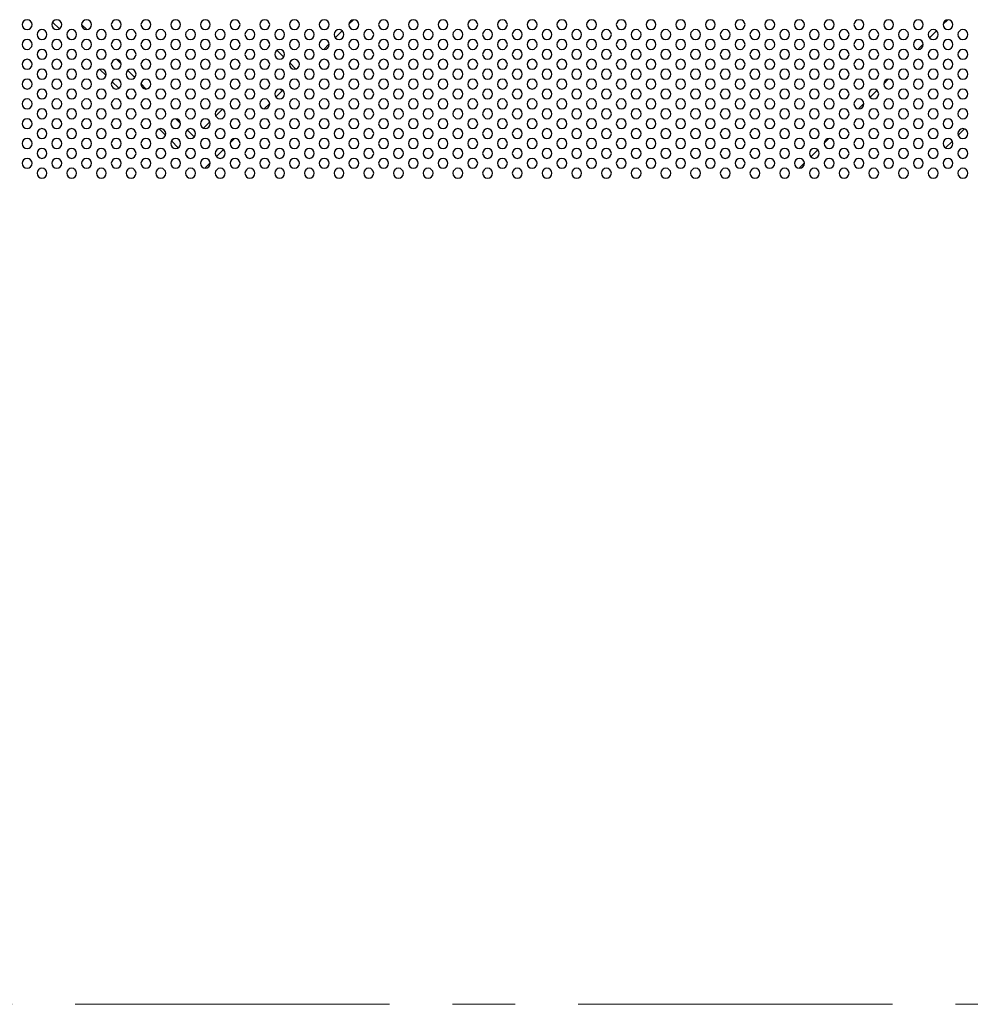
# Model space of a CAD drawing. Header units: millimetres. Extents: x 0 to 1118, y 0 to 864.
# Tile 89 of 256: x 881 to 919, y 362 to 402. Entities that reach past the tile are written whole.
import ezdxf

# ---------------------------------------------------------------- set-up
doc = ezdxf.new("R2010")
doc.units = ezdxf.units.MM
doc.linetypes.add('CENTERX2', pattern=[20.32, 12.7, -2.54, 2.54, -2.54])

msp = doc.modelspace()

# ---------------------------------------------------------------- linework, layer by layer
at = {"color": 7, "linetype": 'Continuous', "lineweight": 25}
for p, q in [((881.981, 401.6207), (882.2553, 401.3464)), ((893.9538, 401.5403), (894.1304, 401.7168)), ((917.9531, 401.5327), (918.1379, 401.7175)), ((883.3648, 401.3184), (883.153, 401.5302)), ((893.4011, 400.9875), (893.6831, 401.2695)), ((917.4043, 400.9838), (917.6868, 401.2663)), ((882.5744, 401.0273), (882.6619, 400.9398)), ((890.6307, 400.9021), (890.7367, 400.7961)), ((891.0457, 400.4871), (891.3217, 400.2112)), ((892.9326, 400.519), (893.1516, 400.738)), ((916.9389, 400.5185), (917.1521, 400.7317)), ((884.7522, 399.931), (884.5656, 400.1176)), ((883.8928, 399.7089), (884.1434, 399.4582)), ((885.3002, 399.383), (885.0176, 399.6656)), ((891.5602, 399.9726), (891.8072, 399.7256)), ((915.5531, 399.1327), (915.7379, 399.3175)), ((884.381, 399.2207), (884.6553, 398.9464)), ((885.7648, 398.9184), (885.553, 399.1302)), ((891.0011, 398.5875), (891.2522, 398.8386)), ((891.2522, 398.8386), (891.1739, 398.9169)), ((915.0043, 398.5838), (915.2868, 398.8663)), ((884.9744, 398.6273), (885.0619, 398.5398)), ((888.8398, 398.098), (888.5726, 397.8308)), ((890.5326, 398.119), (890.7516, 398.338)), ((914.5389, 398.1185), (914.7521, 398.3317)), ((887.1522, 397.531), (886.9656, 397.7176)), ((886.2928, 397.3089), (886.5434, 397.0582)), ((887.7002, 396.983), (887.4176, 397.2656)), ((888.3371, 397.5953), (888.0753, 397.3335)), ((918.5637, 397.0522), (918.8184, 397.3069)), ((889.1538, 396.7403), (889.3304, 396.9168)), ((913.1531, 396.7327), (913.3379, 396.9175)), ((886.781, 396.8207), (887.0553, 396.5464)), ((888.6011, 396.1875), (888.8831, 396.4695)), ((912.6043, 396.1838), (912.8868, 396.4663)), ((918.055, 396.5434), (918.3272, 396.8156)), ((887.3744, 396.2273), (887.4619, 396.1398)), ((917.6625, 396.1509), (917.7197, 396.2081)), ((888.1326, 395.719), (888.3516, 395.938)), ((912.1389, 395.7185), (912.3521, 395.9317))]:
    msp.add_line(p, q, dxfattribs=at)
at = {"color": 7, "linetype": 'CENTERX2', "lineweight": 18}
msp.add_line((956.5515, 361.9543), (796.5515, 361.9543), dxfattribs=at)
at = {"color": 7, "linetype": 'Continuous', "lineweight": 25}
for centre, start, end in [((880.9526, 401.518), 0, 180), ((882.1526, 401.518), 0, 180), ((883.3526, 401.518), 0, 180), ((884.5526, 401.518), 0, 180), ((885.7526, 401.518), 0, 180), ((886.9526, 401.518), 0, 180), ((888.1526, 401.518), 0, 180), ((889.3526, 401.518), 0, 180), ((890.5526, 401.518), 0, 180), ((891.7526, 401.518), 0, 180), ((892.9526, 401.518), 0, 180), ((894.1526, 401.518), 0, 180), ((895.3526, 401.518), 0, 180), ((896.5526, 401.518), 0, 180), ((897.7526, 401.518), 0, 180), ((898.9526, 401.518), 0, 180), ((900.1526, 401.518), 0, 180), ((901.3526, 401.518), 0, 180), ((902.5526, 401.518), 0, 180), ((903.7526, 401.518), 0, 180), ((904.9526, 401.518), 0, 180), ((906.1526, 401.518), 0, 180), ((907.3526, 401.518), 0, 180), ((908.5526, 401.518), 0, 180), ((909.7526, 401.518), 0, 180), ((910.9526, 401.518), 0, 180), ((912.1526, 401.518), 0, 180), ((913.3526, 401.518), 0, 180), ((914.5526, 401.518), 0, 180), ((915.7526, 401.518), 0, 180), ((916.9526, 401.518), 0, 180), ((918.1526, 401.518), 0, 180), ((880.9526, 401.518), 180, 0), ((881.5526, 401.118), 0, 180), ((882.1526, 401.518), 180, 0), ((882.7526, 401.118), 0, 180), ((883.3526, 401.518), 180, 0), ((883.9526, 401.118), 0, 180), ((884.5526, 401.518), 180, 0), ((885.1526, 401.118), 0, 180), ((885.7526, 401.518), 180, 0), ((886.3526, 401.118), 0, 180), ((886.9526, 401.518), 180, 0), ((887.5526, 401.118), 0, 180), ((888.1526, 401.518), 180, 0), ((888.7526, 401.118), 0, 180), ((889.3526, 401.518), 180, 0), ((889.9526, 401.118), 0, 180), ((890.5526, 401.518), 180, 0), ((891.1526, 401.118), 0, 180), ((891.7526, 401.518), 180, 0), ((892.3526, 401.118), 0, 180), ((892.9526, 401.518), 180, 0), ((893.5526, 401.118), 0, 180), ((894.1526, 401.518), 180, 0), ((894.7526, 401.118), 0, 180), ((895.3526, 401.518), 180, 0), ((895.9526, 401.118), 0, 180), ((896.5526, 401.518), 180, 0), ((897.1526, 401.118), 0, 180), ((897.7526, 401.518), 180, 0), ((898.3526, 401.118), 0, 180), ((898.9526, 401.518), 180, 0), ((899.5526, 401.118), 0, 180), ((900.1526, 401.518), 180, 0), ((900.7526, 401.118), 0, 180), ((901.3526, 401.518), 180, 0), ((901.9526, 401.118), 0, 180), ((902.5526, 401.518), 180, 0), ((903.1526, 401.118), 0, 180), ((903.7526, 401.518), 180, 0), ((904.3526, 401.118), 0, 180), ((904.9526, 401.518), 180, 0), ((905.5526, 401.118), 0, 180), ((906.1526, 401.518), 180, 0), ((906.7526, 401.118), 0, 180), ((907.3526, 401.518), 180, 0), ((907.9526, 401.118), 0, 180), ((908.5526, 401.518), 180, 0), ((909.1526, 401.118), 0, 180), ((909.7526, 401.518), 180, 0), ((910.3526, 401.118), 0, 180), ((910.9526, 401.518), 180, 0), ((911.5526, 401.118), 0, 180), ((912.1526, 401.518), 180, 0), ((912.7526, 401.118), 0, 180), ((913.3526, 401.518), 180, 0), ((913.9526, 401.118), 0, 180), ((914.5526, 401.518), 180, 0), ((915.1526, 401.118), 0, 180), ((915.7526, 401.518), 180, 0), ((916.3526, 401.118), 0, 180), ((916.9526, 401.518), 180, 0), ((917.5526, 401.118), 0, 180), ((918.1526, 401.518), 180, 0), ((918.7526, 401.118), 0, 180), ((880.9526, 400.718), 0, 180), ((881.5526, 401.118), 180, 0), ((882.1526, 400.718), 0, 180), ((882.7526, 401.118), 180, 0), ((883.3526, 400.718), 0, 180), ((883.9526, 401.118), 180, 0), ((884.5526, 400.718), 0, 180), ((885.1526, 401.118), 180, 0), ((885.7526, 400.718), 0, 180), ((886.3526, 401.118), 180, 0), ((886.9526, 400.718), 0, 180), ((887.5526, 401.118), 180, 0), ((888.1526, 400.718), 0, 180), ((888.7526, 401.118), 180, 0), ((889.3526, 400.718), 0, 180), ((889.9526, 401.118), 180, 0), ((890.5526, 400.718), 0, 180), ((891.1526, 401.118), 180, 0), ((891.7526, 400.718), 0, 180), ((892.3526, 401.118), 180, 0), ((892.9526, 400.718), 0, 180), ((893.5526, 401.118), 180, 0), ((894.1526, 400.718), 0, 180), ((894.7526, 401.118), 180, 0), ((895.3526, 400.718), 0, 180), ((895.9526, 401.118), 180, 0), ((896.5526, 400.718), 0, 180), ((897.1526, 401.118), 180, 0), ((897.7526, 400.718), 0, 180), ((898.3526, 401.118), 180, 0), ((898.9526, 400.718), 0, 180), ((899.5526, 401.118), 180, 0), ((900.1526, 400.718), 0, 180), ((900.7526, 401.118), 180, 0), ((901.3526, 400.718), 0, 180), ((901.9526, 401.118), 180, 0), ((902.5526, 400.718), 0, 180), ((903.1526, 401.118), 180, 0), ((903.7526, 400.718), 0, 180), ((904.3526, 401.118), 180, 0), ((904.9526, 400.718), 0, 180), ((905.5526, 401.118), 180, 0), ((906.1526, 400.718), 0, 180), ((906.7526, 401.118), 180, 0), ((907.3526, 400.718), 0, 180), ((907.9526, 401.118), 180, 0), ((908.5526, 400.718), 0, 180), ((909.1526, 401.118), 180, 0), ((909.7526, 400.718), 0, 180), ((910.3526, 401.118), 180, 0), ((910.9526, 400.718), 0, 180), ((911.5526, 401.118), 180, 0), ((912.1526, 400.718), 0, 180), ((912.7526, 401.118), 180, 0), ((913.3526, 400.718), 0, 180), ((913.9526, 401.118), 180, 0), ((914.5526, 400.718), 0, 180), ((915.1526, 401.118), 180, 0), ((915.7526, 400.718), 0, 180), ((916.3526, 401.118), 180, 0), ((916.9526, 400.718), 0, 180), ((917.5526, 401.118), 180, 0), ((918.1526, 400.718), 0, 180), ((918.7526, 401.118), 180, 0), ((880.9526, 400.718), 180, 0), ((881.5526, 400.318), 0, 180), ((882.1526, 400.718), 180, 0), ((882.7526, 400.318), 0, 180), ((883.3526, 400.718), 180, 0), ((883.9526, 400.318), 0, 180), ((884.5526, 400.718), 180, 0), ((885.1526, 400.318), 0, 180), ((885.7526, 400.718), 180, 0), ((886.3526, 400.318), 0, 180), ((886.9526, 400.718), 180, 0), ((887.5526, 400.318), 0, 180), ((888.1526, 400.718), 180, 0), ((888.7526, 400.318), 0, 180), ((889.3526, 400.718), 180, 0), ((889.9526, 400.318), 0, 180), ((890.5526, 400.718), 180, 0), ((891.1526, 400.318), 0, 180), ((891.7526, 400.718), 180, 0), ((892.3526, 400.318), 0, 180), ((892.9526, 400.718), 180, 0), ((893.5526, 400.318), 0, 180), ((894.1526, 400.718), 180, 0), ((894.7526, 400.318), 0, 180), ((895.3526, 400.718), 180, 0), ((895.9526, 400.318), 0, 180), ((896.5526, 400.718), 180, 0), ((897.1526, 400.318), 0, 180), ((897.7526, 400.718), 180, 0), ((898.3526, 400.318), 0, 180), ((898.9526, 400.718), 180, 0), ((899.5526, 400.318), 0, 180), ((900.1526, 400.718), 180, 0), ((900.7526, 400.318), 0, 180), ((901.3526, 400.718), 180, 0), ((901.9526, 400.318), 0, 180), ((902.5526, 400.718), 180, 0), ((903.1526, 400.318), 0, 180), ((903.7526, 400.718), 180, 0), ((904.3526, 400.318), 0, 180), ((904.9526, 400.718), 180, 0), ((905.5526, 400.318), 0, 180), ((906.1526, 400.718), 180, 0), ((906.7526, 400.318), 0, 180), ((907.3526, 400.718), 180, 0), ((907.9526, 400.318), 0, 180), ((908.5526, 400.718), 180, 0), ((909.1526, 400.318), 0, 180), ((909.7526, 400.718), 180, 0), ((910.3526, 400.318), 0, 180), ((910.9526, 400.718), 180, 0), ((911.5526, 400.318), 0, 180), ((912.1526, 400.718), 180, 0), ((912.7526, 400.318), 0, 180), ((913.3526, 400.718), 180, 0), ((913.9526, 400.318), 0, 180), ((914.5526, 400.718), 180, 0), ((915.1526, 400.318), 0, 180), ((915.7526, 400.718), 180, 0), ((916.3526, 400.318), 0, 180), ((916.9526, 400.718), 180, 0), ((917.5526, 400.318), 0, 180), ((918.1526, 400.718), 180, 0), ((918.7526, 400.318), 0, 180), ((880.9526, 399.918), 0, 180), ((881.5526, 400.318), 180, 0), ((882.1526, 399.918), 0, 180), ((882.7526, 400.318), 180, 0), ((883.3526, 399.918), 0, 180), ((883.9526, 400.318), 180, 0), ((884.5526, 399.918), 0, 180), ((885.1526, 400.318), 180, 0), ((885.7526, 399.918), 0, 180), ((886.3526, 400.318), 180, 0), ((886.9526, 399.918), 0, 180), ((887.5526, 400.318), 180, 0), ((888.1526, 399.918), 0, 180), ((888.7526, 400.318), 180, 0), ((889.3526, 399.918), 0, 180), ((889.9526, 400.318), 180, 0), ((890.5526, 399.918), 0, 180), ((891.1526, 400.318), 180, 0), ((891.7526, 399.918), 0, 180), ((892.3526, 400.318), 180, 0), ((892.9526, 399.918), 0, 180), ((893.5526, 400.318), 180, 0), ((894.1526, 399.918), 0, 180), ((894.7526, 400.318), 180, 0), ((895.3526, 399.918), 0, 180), ((895.9526, 400.318), 180, 0), ((896.5526, 399.918), 0, 180), ((897.1526, 400.318), 180, 0), ((897.7526, 399.918), 0, 180), ((898.3526, 400.318), 180, 0), ((898.9526, 399.918), 0, 180), ((899.5526, 400.318), 180, 0), ((900.1526, 399.918), 0, 180), ((900.7526, 400.318), 180, 0), ((901.3526, 399.918), 0, 180), ((901.9526, 400.318), 180, 0), ((902.5526, 399.918), 0, 180), ((903.1526, 400.318), 180, 0), ((903.7526, 399.918), 0, 180), ((904.3526, 400.318), 180, 0), ((904.9526, 399.918), 0, 180), ((905.5526, 400.318), 180, 0), ((906.1526, 399.918), 0, 180), ((906.7526, 400.318), 180, 0), ((907.3526, 399.918), 0, 180), ((907.9526, 400.318), 180, 0), ((908.5526, 399.918), 0, 180), ((909.1526, 400.318), 180, 0), ((909.7526, 399.918), 0, 180), ((910.3526, 400.318), 180, 0), ((910.9526, 399.918), 0, 180), ((911.5526, 400.318), 180, 0), ((912.1526, 399.918), 0, 180), ((912.7526, 400.318), 180, 0), ((913.3526, 399.918), 0, 180), ((913.9526, 400.318), 180, 0), ((914.5526, 399.918), 0, 180), ((915.1526, 400.318), 180, 0), ((915.7526, 399.918), 0, 180), ((916.3526, 400.318), 180, 0), ((916.9526, 399.918), 0, 180), ((917.5526, 400.318), 180, 0), ((918.1526, 399.918), 0, 180), ((918.7526, 400.318), 180, 0), ((880.9526, 399.918), 180, 0), ((881.5526, 399.518), 0, 180), ((882.1526, 399.918), 180, 0), ((882.7526, 399.518), 0, 180), ((883.3526, 399.918), 180, 0), ((883.9526, 399.518), 0, 180), ((884.5526, 399.918), 180, 0), ((885.1526, 399.518), 0, 180), ((885.7526, 399.918), 180, 0), ((886.3526, 399.518), 0, 180), ((886.9526, 399.918), 180, 0), ((887.5526, 399.518), 0, 180), ((888.1526, 399.918), 180, 0), ((888.7526, 399.518), 0, 180), ((889.3526, 399.918), 180, 0), ((889.9526, 399.518), 0, 180), ((890.5526, 399.918), 180, 0), ((891.1526, 399.518), 0, 180), ((891.7526, 399.918), 180, 0), ((892.3526, 399.518), 0, 180), ((892.9526, 399.918), 180, 0), ((893.5526, 399.518), 0, 180), ((894.1526, 399.918), 180, 0), ((894.7526, 399.518), 0, 180), ((895.3526, 399.918), 180, 0), ((895.9526, 399.518), 0, 180), ((896.5526, 399.918), 180, 0), ((897.1526, 399.518), 0, 180), ((897.7526, 399.918), 180, 0), ((898.3526, 399.518), 0, 180), ((898.9526, 399.918), 180, 0), ((899.5526, 399.518), 0, 180), ((900.1526, 399.918), 180, 0), ((900.7526, 399.518), 0, 180), ((901.3526, 399.918), 180, 0), ((901.9526, 399.518), 0, 180), ((902.5526, 399.918), 180, 0), ((903.1526, 399.518), 0, 180), ((903.7526, 399.918), 180, 0), ((904.3526, 399.518), 0, 180), ((904.9526, 399.918), 180, 0), ((905.5526, 399.518), 0, 180), ((906.1526, 399.918), 180, 0), ((906.7526, 399.518), 0, 180), ((907.3526, 399.918), 180, 0), ((907.9526, 399.518), 0, 180), ((908.5526, 399.918), 180, 0), ((909.1526, 399.518), 0, 180), ((909.7526, 399.918), 180, 0), ((910.3526, 399.518), 0, 180), ((910.9526, 399.918), 180, 0), ((911.5526, 399.518), 0, 180), ((912.1526, 399.918), 180, 0), ((912.7526, 399.518), 0, 180), ((913.3526, 399.918), 180, 0), ((913.9526, 399.518), 0, 180), ((914.5526, 399.918), 180, 0), ((915.1526, 399.518), 0, 180), ((915.7526, 399.918), 180, 0), ((916.3526, 399.518), 0, 180), ((916.9526, 399.918), 180, 0), ((917.5526, 399.518), 0, 180), ((918.1526, 399.918), 180, 0), ((918.7526, 399.518), 0, 180), ((880.9526, 399.118), 0, 180), ((881.5526, 399.518), 180, 0), ((882.1526, 399.118), 0, 180), ((882.7526, 399.518), 180, 0), ((883.3526, 399.118), 0, 180), ((883.9526, 399.518), 180, 0), ((884.5526, 399.118), 0, 180), ((885.1526, 399.518), 180, 0), ((885.7526, 399.118), 0, 180), ((886.3526, 399.518), 180, 0), ((886.9526, 399.118), 0, 180), ((887.5526, 399.518), 180, 0), ((888.1526, 399.118), 0, 180), ((888.7526, 399.518), 180, 0), ((889.3526, 399.118), 0, 180), ((889.9526, 399.518), 180, 0), ((890.5526, 399.118), 0, 180), ((891.1526, 399.518), 180, 0), ((891.7526, 399.118), 0, 180), ((892.3526, 399.518), 180, 0), ((892.9526, 399.118), 0, 180), ((893.5526, 399.518), 180, 0), ((894.1526, 399.118), 0, 180), ((894.7526, 399.518), 180, 0), ((895.3526, 399.118), 0, 180), ((895.9526, 399.518), 180, 0), ((896.5526, 399.118), 0, 180), ((897.1526, 399.518), 180, 0), ((897.7526, 399.118), 0, 180), ((898.3526, 399.518), 180, 0), ((898.9526, 399.118), 0, 180), ((899.5526, 399.518), 180, 0), ((900.1526, 399.118), 0, 180), ((900.7526, 399.518), 180, 0), ((901.3526, 399.118), 0, 180), ((901.9526, 399.518), 180, 0), ((902.5526, 399.118), 0, 180), ((903.1526, 399.518), 180, 0), ((903.7526, 399.118), 0, 180), ((904.3526, 399.518), 180, 0), ((904.9526, 399.118), 0, 180), ((905.5526, 399.518), 180, 0), ((906.1526, 399.118), 0, 180), ((906.7526, 399.518), 180, 0), ((907.3526, 399.118), 0, 180), ((907.9526, 399.518), 180, 0), ((908.5526, 399.118), 0, 180), ((909.1526, 399.518), 180, 0), ((909.7526, 399.118), 0, 180), ((910.3526, 399.518), 180, 0), ((910.9526, 399.118), 0, 180), ((911.5526, 399.518), 180, 0), ((912.1526, 399.118), 0, 180), ((912.7526, 399.518), 180, 0), ((913.3526, 399.118), 0, 180), ((913.9526, 399.518), 180, 0), ((914.5526, 399.118), 0, 180), ((915.1526, 399.518), 180, 0), ((915.7526, 399.118), 0, 180), ((916.3526, 399.518), 180, 0), ((916.9526, 399.118), 0, 180), ((917.5526, 399.518), 180, 0), ((918.1526, 399.118), 0, 180), ((918.7526, 399.518), 180, 0), ((880.9526, 399.118), 180, 0), ((881.5526, 398.718), 0, 180), ((882.1526, 399.118), 180, 0), ((882.7526, 398.718), 0, 180), ((883.3526, 399.118), 180, 0), ((883.9526, 398.718), 0, 180), ((884.5526, 399.118), 180, 0), ((885.1526, 398.718), 0, 180), ((885.7526, 399.118), 180, 0), ((886.3526, 398.718), 0, 180), ((886.9526, 399.118), 180, 0), ((887.5526, 398.718), 0, 180), ((888.1526, 399.118), 180, 0), ((888.7526, 398.718), 0, 180), ((889.3526, 399.118), 180, 0), ((889.9526, 398.718), 0, 180), ((890.5526, 399.118), 180, 0), ((891.1526, 398.718), 0, 180), ((891.7526, 399.118), 180, 0), ((892.3526, 398.718), 0, 180), ((892.9526, 399.118), 180, 0), ((893.5526, 398.718), 0, 180), ((894.1526, 399.118), 180, 0), ((894.7526, 398.718), 0, 180), ((895.3526, 399.118), 180, 0), ((895.9526, 398.718), 0, 180), ((896.5526, 399.118), 180, 0), ((897.1526, 398.718), 0, 180), ((897.7526, 399.118), 180, 0), ((898.3526, 398.718), 0, 180), ((898.9526, 399.118), 180, 0), ((899.5526, 398.718), 0, 180), ((900.1526, 399.118), 180, 0), ((900.7526, 398.718), 0, 180), ((901.3526, 399.118), 180, 0), ((901.9526, 398.718), 0, 180), ((902.5526, 399.118), 180, 0), ((903.1526, 398.718), 0, 180), ((903.7526, 399.118), 180, 0), ((904.3526, 398.718), 0, 180), ((904.9526, 399.118), 180, 0), ((905.5526, 398.718), 0, 180), ((906.1526, 399.118), 180, 0), ((906.7526, 398.718), 0, 180), ((907.3526, 399.118), 180, 0), ((907.9526, 398.718), 0, 180), ((908.5526, 399.118), 180, 0), ((909.1526, 398.718), 0, 180), ((909.7526, 399.118), 180, 0), ((910.3526, 398.718), 0, 180), ((910.9526, 399.118), 180, 0), ((911.5526, 398.718), 0, 180), ((912.1526, 399.118), 180, 0), ((912.7526, 398.718), 0, 180), ((913.3526, 399.118), 180, 0), ((913.9526, 398.718), 0, 180), ((914.5526, 399.118), 180, 0), ((915.1526, 398.718), 0, 180), ((915.7526, 399.118), 180, 0), ((916.3526, 398.718), 0, 180), ((916.9526, 399.118), 180, 0), ((917.5526, 398.718), 0, 180), ((918.1526, 399.118), 180, 0), ((918.7526, 398.718), 0, 180), ((880.9526, 398.318), 0, 180), ((881.5526, 398.718), 180, 0), ((882.1526, 398.318), 0, 180), ((882.7526, 398.718), 180, 0), ((883.3526, 398.318), 0, 180), ((883.9526, 398.718), 180, 0), ((884.5526, 398.318), 0, 180), ((885.1526, 398.718), 180, 0), ((885.7526, 398.318), 0, 180), ((886.3526, 398.718), 180, 0), ((886.9526, 398.318), 0, 180), ((887.5526, 398.718), 180, 0), ((888.1526, 398.318), 0, 180), ((888.7526, 398.718), 180, 0), ((889.3526, 398.318), 0, 180), ((889.9526, 398.718), 180, 0), ((890.5526, 398.318), 0, 180), ((891.1526, 398.718), 180, 0), ((891.7526, 398.318), 0, 180), ((892.3526, 398.718), 180, 0), ((892.9526, 398.318), 0, 180), ((893.5526, 398.718), 180, 0), ((894.1526, 398.318), 0, 180), ((894.7526, 398.718), 180, 0), ((895.3526, 398.318), 0, 180), ((895.9526, 398.718), 180, 0), ((896.5526, 398.318), 0, 180), ((897.1526, 398.718), 180, 0), ((897.7526, 398.318), 0, 180), ((898.3526, 398.718), 180, 0), ((898.9526, 398.318), 0, 180), ((899.5526, 398.718), 180, 0), ((900.1526, 398.318), 0, 180), ((900.7526, 398.718), 180, 0), ((901.3526, 398.318), 0, 180), ((901.9526, 398.718), 180, 0), ((902.5526, 398.318), 0, 180), ((903.1526, 398.718), 180, 0), ((903.7526, 398.318), 0, 180), ((904.3526, 398.718), 180, 0), ((904.9526, 398.318), 0, 180), ((905.5526, 398.718), 180, 0), ((906.1526, 398.318), 0, 180), ((906.7526, 398.718), 180, 0), ((907.3526, 398.318), 0, 180), ((907.9526, 398.718), 180, 0), ((908.5526, 398.318), 0, 180), ((909.1526, 398.718), 180, 0), ((909.7526, 398.318), 0, 180), ((910.3526, 398.718), 180, 0), ((910.9526, 398.318), 0, 180), ((911.5526, 398.718), 180, 0), ((912.1526, 398.318), 0, 180), ((912.7526, 398.718), 180, 0), ((913.3526, 398.318), 0, 180), ((913.9526, 398.718), 180, 0), ((914.5526, 398.318), 0, 180), ((915.1526, 398.718), 180, 0), ((915.7526, 398.318), 0, 180), ((916.3526, 398.718), 180, 0), ((916.9526, 398.318), 0, 180), ((917.5526, 398.718), 180, 0), ((918.1526, 398.318), 0, 180), ((918.7526, 398.718), 180, 0), ((880.9526, 398.318), 180, 0), ((881.5526, 397.918), 0, 180), ((882.1526, 398.318), 180, 0), ((882.7526, 397.918), 0, 180), ((883.3526, 398.318), 180, 0), ((883.9526, 397.918), 0, 180), ((884.5526, 398.318), 180, 0), ((885.1526, 397.918), 0, 180), ((885.7526, 398.318), 180, 0), ((886.3526, 397.918), 0, 180), ((886.9526, 398.318), 180, 0), ((887.5526, 397.918), 0, 180), ((888.1526, 398.318), 180, 0), ((888.7526, 397.918), 0, 180), ((889.3526, 398.318), 180, 0), ((889.9526, 397.918), 0, 180), ((890.5526, 398.318), 180, 0), ((891.1526, 397.918), 0, 180), ((891.7526, 398.318), 180, 0), ((892.3526, 397.918), 0, 180), ((892.9526, 398.318), 180, 0), ((893.5526, 397.918), 0, 180), ((894.1526, 398.318), 180, 0), ((894.7526, 397.918), 0, 180), ((895.3526, 398.318), 180, 0), ((895.9526, 397.918), 0, 180), ((896.5526, 398.318), 180, 0), ((897.1526, 397.918), 0, 180), ((897.7526, 398.318), 180, 0), ((898.3526, 397.918), 0, 180), ((898.9526, 398.318), 180, 0), ((899.5526, 397.918), 0, 180), ((900.1526, 398.318), 180, 0), ((900.7526, 397.918), 0, 180), ((901.3526, 398.318), 180, 0), ((901.9526, 397.918), 0, 180), ((902.5526, 398.318), 180, 0), ((903.1526, 397.918), 0, 180), ((903.7526, 398.318), 180, 0), ((904.3526, 397.918), 0, 180), ((904.9526, 398.318), 180, 0), ((905.5526, 397.918), 0, 180), ((906.1526, 398.318), 180, 0), ((906.7526, 397.918), 0, 180), ((907.3526, 398.318), 180, 0), ((907.9526, 397.918), 0, 180), ((908.5526, 398.318), 180, 0), ((909.1526, 397.918), 0, 180), ((909.7526, 398.318), 180, 0), ((910.3526, 397.918), 0, 180), ((910.9526, 398.318), 180, 0), ((911.5526, 397.918), 0, 180), ((912.1526, 398.318), 180, 0), ((912.7526, 397.918), 0, 180), ((913.3526, 398.318), 180, 0), ((913.9526, 397.918), 0, 180), ((914.5526, 398.318), 180, 0), ((915.1526, 397.918), 0, 180), ((915.7526, 398.318), 180, 0), ((916.3526, 397.918), 0, 180), ((916.9526, 398.318), 180, 0), ((917.5526, 397.918), 0, 180), ((918.1526, 398.318), 180, 0), ((918.7526, 397.918), 0, 180), ((880.9526, 397.518), 0, 180), ((881.5526, 397.918), 180, 0), ((882.1526, 397.518), 0, 180), ((882.7526, 397.918), 180, 0), ((883.3526, 397.518), 0, 180), ((883.9526, 397.918), 180, 0), ((884.5526, 397.518), 0, 180), ((885.1526, 397.918), 180, 0), ((885.7526, 397.518), 0, 180), ((886.3526, 397.918), 180, 0), ((886.9526, 397.518), 0, 180), ((887.5526, 397.918), 180, 0), ((888.1526, 397.518), 0, 180), ((888.7526, 397.918), 180, 0), ((889.3526, 397.518), 0, 180), ((889.9526, 397.918), 180, 0), ((890.5526, 397.518), 0, 180), ((891.1526, 397.918), 180, 0), ((891.7526, 397.518), 0, 180), ((892.3526, 397.918), 180, 0), ((892.9526, 397.518), 0, 180), ((893.5526, 397.918), 180, 0), ((894.1526, 397.518), 0, 180), ((894.7526, 397.918), 180, 0), ((895.3526, 397.518), 0, 180), ((895.9526, 397.918), 180, 0), ((896.5526, 397.518), 0, 180), ((897.1526, 397.918), 180, 0), ((897.7526, 397.518), 0, 180), ((898.3526, 397.918), 180, 0), ((898.9526, 397.518), 0, 180), ((899.5526, 397.918), 180, 0), ((900.1526, 397.518), 0, 180), ((900.7526, 397.918), 180, 0), ((901.3526, 397.518), 0, 180), ((901.9526, 397.918), 180, 0), ((902.5526, 397.518), 0, 180), ((903.1526, 397.918), 180, 0), ((903.7526, 397.518), 0, 180), ((904.3526, 397.918), 180, 0), ((904.9526, 397.518), 0, 180), ((905.5526, 397.918), 180, 0), ((906.1526, 397.518), 0, 180), ((906.7526, 397.918), 180, 0), ((907.3526, 397.518), 0, 180), ((907.9526, 397.918), 180, 0), ((908.5526, 397.518), 0, 180), ((909.1526, 397.918), 180, 0), ((909.7526, 397.518), 0, 180), ((910.3526, 397.918), 180, 0), ((910.9526, 397.518), 0, 180), ((911.5526, 397.918), 180, 0), ((912.1526, 397.518), 0, 180), ((912.7526, 397.918), 180, 0), ((913.3526, 397.518), 0, 180), ((913.9526, 397.918), 180, 0), ((914.5526, 397.518), 0, 180), ((915.1526, 397.918), 180, 0), ((915.7526, 397.518), 0, 180), ((916.3526, 397.918), 180, 0), ((916.9526, 397.518), 0, 180), ((917.5526, 397.918), 180, 0), ((918.1526, 397.518), 0, 180), ((918.7526, 397.918), 180, 0), ((880.9526, 397.518), 180, 0), ((881.5526, 397.118), 0, 180), ((882.1526, 397.518), 180, 0), ((882.7526, 397.118), 0, 180), ((883.3526, 397.518), 180, 0), ((883.9526, 397.118), 0, 180), ((884.5526, 397.518), 180, 0), ((885.1526, 397.118), 0, 180), ((885.7526, 397.518), 180, 0), ((886.3526, 397.118), 0, 180), ((886.9526, 397.518), 180, 0), ((887.5526, 397.118), 0, 180), ((888.1526, 397.518), 180, 0), ((888.7526, 397.118), 0, 180), ((889.3526, 397.518), 180, 0), ((889.9526, 397.118), 0, 180), ((890.5526, 397.518), 180, 0), ((891.1526, 397.118), 0, 180), ((891.7526, 397.518), 180, 0), ((892.3526, 397.118), 0, 180), ((892.9526, 397.518), 180, 0), ((893.5526, 397.118), 0, 180), ((894.1526, 397.518), 180, 0), ((894.7526, 397.118), 0, 180), ((895.3526, 397.518), 180, 0), ((895.9526, 397.118), 0, 180), ((896.5526, 397.518), 180, 0), ((897.1526, 397.118), 0, 180), ((897.7526, 397.518), 180, 0), ((898.3526, 397.118), 0, 180), ((898.9526, 397.518), 180, 0), ((899.5526, 397.118), 0, 180), ((900.1526, 397.518), 180, 0), ((900.7526, 397.118), 0, 180), ((901.3526, 397.518), 180, 0), ((901.9526, 397.118), 0, 180), ((902.5526, 397.518), 180, 0), ((903.1526, 397.118), 0, 180), ((903.7526, 397.518), 180, 0), ((904.3526, 397.118), 0, 180), ((904.9526, 397.518), 180, 0), ((905.5526, 397.118), 0, 180), ((906.1526, 397.518), 180, 0), ((906.7526, 397.118), 0, 180), ((907.3526, 397.518), 180, 0), ((907.9526, 397.118), 0, 180), ((908.5526, 397.518), 180, 0), ((909.1526, 397.118), 0, 180), ((909.7526, 397.518), 180, 0), ((910.3526, 397.118), 0, 180), ((910.9526, 397.518), 180, 0), ((911.5526, 397.118), 0, 180), ((912.1526, 397.518), 180, 0), ((912.7526, 397.118), 0, 180), ((913.3526, 397.518), 180, 0), ((913.9526, 397.118), 0, 180), ((914.5526, 397.518), 180, 0), ((915.1526, 397.118), 0, 180), ((915.7526, 397.518), 180, 0), ((916.3526, 397.118), 0, 180), ((916.9526, 397.518), 180, 0), ((917.5526, 397.118), 0, 180), ((918.1526, 397.518), 180, 0), ((918.7526, 397.118), 0, 180), ((880.9526, 396.718), 0, 180), ((881.5526, 397.118), 180, 0), ((882.1526, 396.718), 0, 180), ((882.7526, 397.118), 180, 0), ((883.3526, 396.718), 0, 180), ((883.9526, 397.118), 180, 0), ((884.5526, 396.718), 0, 180), ((885.1526, 397.118), 180, 0), ((885.7526, 396.718), 0, 180), ((886.3526, 397.118), 180, 0), ((886.9526, 396.718), 0, 180), ((887.5526, 397.118), 180, 0), ((888.1526, 396.718), 0, 180), ((888.7526, 397.118), 180, 0), ((889.3526, 396.718), 0, 180), ((889.9526, 397.118), 180, 0), ((890.5526, 396.718), 0, 180), ((891.1526, 397.118), 180, 0), ((891.7526, 396.718), 0, 180), ((892.3526, 397.118), 180, 0), ((892.9526, 396.718), 0, 180), ((893.5526, 397.118), 180, 0), ((894.1526, 396.718), 0, 180), ((894.7526, 397.118), 180, 0), ((895.3526, 396.718), 0, 180), ((895.9526, 397.118), 180, 0), ((896.5526, 396.718), 0, 180), ((897.1526, 397.118), 180, 0), ((897.7526, 396.718), 0, 180), ((898.3526, 397.118), 180, 0), ((898.9526, 396.718), 0, 180), ((899.5526, 397.118), 180, 0), ((900.1526, 396.718), 0, 180), ((900.7526, 397.118), 180, 0), ((901.3526, 396.718), 0, 180), ((901.9526, 397.118), 180, 0), ((902.5526, 396.718), 0, 180), ((903.1526, 397.118), 180, 0), ((903.7526, 396.718), 0, 180), ((904.3526, 397.118), 180, 0), ((904.9526, 396.718), 0, 180), ((905.5526, 397.118), 180, 0), ((906.1526, 396.718), 0, 180), ((906.7526, 397.118), 180, 0), ((907.3526, 396.718), 0, 180), ((907.9526, 397.118), 180, 0), ((908.5526, 396.718), 0, 180), ((909.1526, 397.118), 180, 0), ((909.7526, 396.718), 0, 180), ((910.3526, 397.118), 180, 0), ((910.9526, 396.718), 0, 180), ((911.5526, 397.118), 180, 0), ((912.1526, 396.718), 0, 180), ((912.7526, 397.118), 180, 0), ((913.3526, 396.718), 0, 180), ((913.9526, 397.118), 180, 0), ((914.5526, 396.718), 0, 180), ((915.1526, 397.118), 180, 0), ((915.7526, 396.718), 0, 180), ((916.3526, 397.118), 180, 0), ((916.9526, 396.718), 0, 180), ((917.5526, 397.118), 180, 0), ((918.1526, 396.718), 0, 180), ((918.7526, 397.118), 180, 0), ((880.9526, 396.718), 180, 0), ((881.5526, 396.318), 0, 180), ((882.1526, 396.718), 180, 0), ((882.7526, 396.318), 0, 180), ((883.3526, 396.718), 180, 0), ((883.9526, 396.318), 0, 180), ((884.5526, 396.718), 180, 0), ((885.1526, 396.318), 0, 180), ((885.7526, 396.718), 180, 0), ((886.3526, 396.318), 0, 180), ((886.9526, 396.718), 180, 0), ((887.5526, 396.318), 0, 180), ((888.1526, 396.718), 180, 0), ((888.7526, 396.318), 0, 180), ((889.3526, 396.718), 180, 0), ((889.9526, 396.318), 0, 180), ((890.5526, 396.718), 180, 0), ((891.1526, 396.318), 0, 180), ((891.7526, 396.718), 180, 0), ((892.3526, 396.318), 0, 180), ((892.9526, 396.718), 180, 0), ((893.5526, 396.318), 0, 180), ((894.1526, 396.718), 180, 0), ((894.7526, 396.318), 0, 180), ((895.3526, 396.718), 180, 0), ((895.9526, 396.318), 0, 180), ((896.5526, 396.718), 180, 0), ((897.1526, 396.318), 0, 180), ((897.7526, 396.718), 180, 0), ((898.3526, 396.318), 0, 180), ((898.9526, 396.718), 180, 0), ((899.5526, 396.318), 0, 180), ((900.1526, 396.718), 180, 0), ((900.7526, 396.318), 0, 180), ((901.3526, 396.718), 180, 0), ((901.9526, 396.318), 0, 180), ((902.5526, 396.718), 180, 0), ((903.1526, 396.318), 0, 180), ((903.7526, 396.718), 180, 0), ((904.3526, 396.318), 0, 180), ((904.9526, 396.718), 180, 0), ((905.5526, 396.318), 0, 180), ((906.1526, 396.718), 180, 0), ((906.7526, 396.318), 0, 180), ((907.3526, 396.718), 180, 0), ((907.9526, 396.318), 0, 180), ((908.5526, 396.718), 180, 0), ((909.1526, 396.318), 0, 180), ((909.7526, 396.718), 180, 0), ((910.3526, 396.318), 0, 180), ((910.9526, 396.718), 180, 0), ((911.5526, 396.318), 0, 180), ((912.1526, 396.718), 180, 0), ((912.7526, 396.318), 0, 180), ((913.3526, 396.718), 180, 0), ((913.9526, 396.318), 0, 180), ((914.5526, 396.718), 180, 0), ((915.1526, 396.318), 0, 180), ((915.7526, 396.718), 180, 0), ((916.3526, 396.318), 0, 180), ((916.9526, 396.718), 180, 0), ((917.5526, 396.318), 0, 180), ((918.1526, 396.718), 180, 0), ((918.7526, 396.318), 0, 180), ((880.9526, 395.918), 0, 180), ((881.5526, 396.318), 180, 0), ((882.1526, 395.918), 0, 180), ((882.7526, 396.318), 180, 0), ((883.3526, 395.918), 0, 180), ((883.9526, 396.318), 180, 0), ((884.5526, 395.918), 0, 180), ((885.1526, 396.318), 180, 0), ((885.7526, 395.918), 0, 180), ((886.3526, 396.318), 180, 0), ((886.9526, 395.918), 0, 180), ((887.5526, 396.318), 180, 0), ((888.1526, 395.918), 0, 180), ((888.7526, 396.318), 180, 0), ((889.3526, 395.918), 0, 180), ((889.9526, 396.318), 180, 0), ((890.5526, 395.918), 0, 180), ((891.1526, 396.318), 180, 0), ((891.7526, 395.918), 0, 180), ((892.3526, 396.318), 180, 0), ((892.9526, 395.918), 0, 180), ((893.5526, 396.318), 180, 0), ((894.1526, 395.918), 0, 180), ((894.7526, 396.318), 180, 0), ((895.3526, 395.918), 0, 180), ((895.9526, 396.318), 180, 0), ((896.5526, 395.918), 0, 180), ((897.1526, 396.318), 180, 0), ((897.7526, 395.918), 0, 180), ((898.3526, 396.318), 180, 0), ((898.9526, 395.918), 0, 180), ((899.5526, 396.318), 180, 0), ((900.1526, 395.918), 0, 180), ((900.7526, 396.318), 180, 0), ((901.3526, 395.918), 0, 180), ((901.9526, 396.318), 180, 0), ((902.5526, 395.918), 0, 180), ((903.1526, 396.318), 180, 0), ((903.7526, 395.918), 0, 180), ((904.3526, 396.318), 180, 0), ((904.9526, 395.918), 0, 180), ((905.5526, 396.318), 180, 0), ((906.1526, 395.918), 0, 180), ((906.7526, 396.318), 180, 0), ((907.3526, 395.918), 0, 180), ((907.9526, 396.318), 180, 0), ((908.5526, 395.918), 0, 180), ((909.1526, 396.318), 180, 0), ((909.7526, 395.918), 0, 180), ((910.3526, 396.318), 180, 0), ((910.9526, 395.918), 0, 180), ((911.5526, 396.318), 180, 0), ((912.1526, 395.918), 0, 180), ((912.7526, 396.318), 180, 0), ((913.3526, 395.918), 0, 180), ((913.9526, 396.318), 180, 0), ((914.5526, 395.918), 0, 180), ((915.1526, 396.318), 180, 0), ((915.7526, 395.918), 0, 180), ((916.3526, 396.318), 180, 0), ((916.9526, 395.918), 0, 180), ((917.5526, 396.318), 180, 0), ((918.1526, 395.918), 0, 180), ((918.7526, 396.318), 180, 0), ((880.9526, 395.918), 180, 0), ((881.5526, 395.518), 0, 180), ((882.1526, 395.918), 180, 0), ((882.7526, 395.518), 0, 180), ((883.3526, 395.918), 180, 0), ((883.9526, 395.518), 0, 180), ((884.5526, 395.918), 180, 0), ((885.1526, 395.518), 0, 180), ((885.7526, 395.918), 180, 0), ((886.3526, 395.518), 0, 180), ((886.9526, 395.918), 180, 0), ((887.5526, 395.518), 0, 180), ((888.1526, 395.918), 180, 0), ((888.7526, 395.518), 0, 180), ((889.3526, 395.918), 180, 0), ((889.9526, 395.518), 0, 180), ((890.5526, 395.918), 180, 0), ((891.1526, 395.518), 0, 180), ((891.7526, 395.918), 180, 0), ((892.3526, 395.518), 0, 180), ((892.9526, 395.918), 180, 0), ((893.5526, 395.518), 0, 180), ((894.1526, 395.918), 180, 0), ((894.7526, 395.518), 0, 180), ((895.3526, 395.918), 180, 0), ((895.9526, 395.518), 0, 180), ((896.5526, 395.918), 180, 0), ((897.1526, 395.518), 0, 180), ((897.7526, 395.918), 180, 0), ((898.3526, 395.518), 0, 180), ((898.9526, 395.918), 180, 0), ((899.5526, 395.518), 0, 180), ((900.1526, 395.918), 180, 0), ((900.7526, 395.518), 0, 180), ((901.3526, 395.918), 180, 0), ((901.9526, 395.518), 0, 180), ((902.5526, 395.918), 180, 0), ((903.1526, 395.518), 0, 180), ((903.7526, 395.918), 180, 0), ((904.3526, 395.518), 0, 180), ((904.9526, 395.918), 180, 0), ((905.5526, 395.518), 0, 180), ((906.1526, 395.918), 180, 0), ((906.7526, 395.518), 0, 180), ((907.3526, 395.918), 180, 0), ((907.9526, 395.518), 0, 180), ((908.5526, 395.918), 180, 0), ((909.1526, 395.518), 0, 180), ((909.7526, 395.918), 180, 0), ((910.3526, 395.518), 0, 180), ((910.9526, 395.918), 180, 0), ((911.5526, 395.518), 0, 180), ((912.1526, 395.918), 180, 0), ((912.7526, 395.518), 0, 180), ((913.3526, 395.918), 180, 0), ((913.9526, 395.518), 0, 180), ((914.5526, 395.918), 180, 0), ((915.1526, 395.518), 0, 180), ((915.7526, 395.918), 180, 0), ((916.3526, 395.518), 0, 180), ((916.9526, 395.918), 180, 0), ((917.5526, 395.518), 0, 180), ((918.1526, 395.918), 180, 0), ((918.7526, 395.518), 0, 180), ((881.5526, 395.518), 180, 0), ((882.7526, 395.518), 180, 0), ((883.9526, 395.518), 180, 0), ((885.1526, 395.518), 180, 0), ((886.3526, 395.518), 180, 0), ((887.5526, 395.518), 180, 0), ((888.7526, 395.518), 180, 0), ((889.9526, 395.518), 180, 0), ((891.1526, 395.518), 180, 0), ((892.3526, 395.518), 180, 0), ((893.5526, 395.518), 180, 0), ((894.7526, 395.518), 180, 0), ((895.9526, 395.518), 180, 0), ((897.1526, 395.518), 180, 0), ((898.3526, 395.518), 180, 0), ((899.5526, 395.518), 180, 0), ((900.7526, 395.518), 180, 0), ((901.9526, 395.518), 180, 0), ((903.1526, 395.518), 180, 0), ((904.3526, 395.518), 180, 0), ((905.5526, 395.518), 180, 0), ((906.7526, 395.518), 180, 0), ((907.9526, 395.518), 180, 0), ((909.1526, 395.518), 180, 0), ((910.3526, 395.518), 180, 0), ((911.5526, 395.518), 180, 0), ((912.7526, 395.518), 180, 0), ((913.9526, 395.518), 180, 0), ((915.1526, 395.518), 180, 0), ((916.3526, 395.518), 180, 0), ((917.5526, 395.518), 180, 0), ((918.7526, 395.518), 180, 0)]:
    msp.add_arc(centre, 0.2, start, end, dxfattribs=at)

doc.saveas('drawing.dxf')
